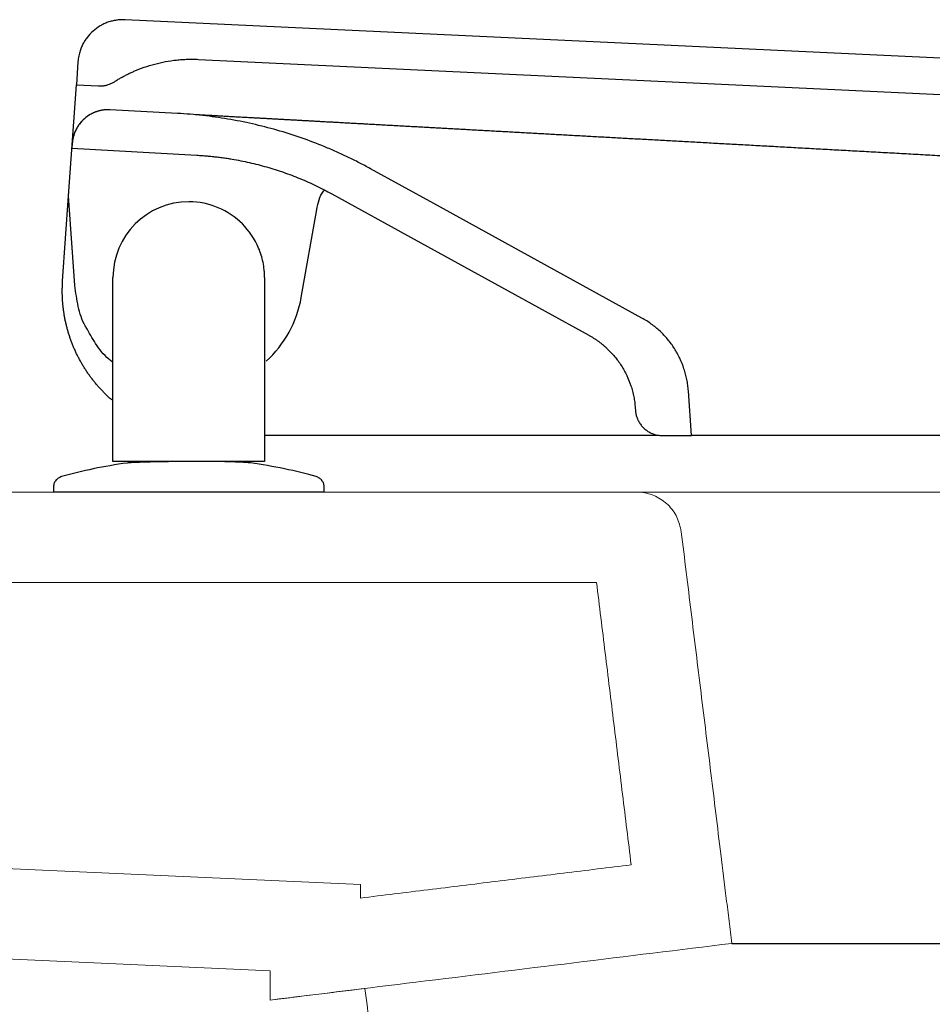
# Model space of a CAD drawing. Header units: millimetres. Extents: x 3780.828 to 3781.429, y 1874.468 to 1875.299.
# Tile 3 of 5: x 3781 to 3781.101, y 1874.801 to 1874.91. Entities that reach past the tile are written whole.
import ezdxf

# ---------------------------------------------------------------- set-up
doc = ezdxf.new("R2010")
doc.units = ezdxf.units.MM
doc.linetypes.add('SLD-Solid', pattern=[0])
doc.layers.add('SANINDUSA', color=3, linetype='Continuous')

msp = doc.modelspace()

# ---------------------------------------------------------------- linework, layer by layer
at = {"layer": 'SANINDUSA'}
for p, q in [((3781.420320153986, 1874.891089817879), (3781.011957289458, 1874.91034772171)), ((3781.006733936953, 1874.905702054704), (3781.006554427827, 1874.903134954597)), ((3781.020093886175, 1874.905959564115), (3781.415069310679, 1874.887332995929)), ((3781.01076186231, 1874.903483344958), (3781.010761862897, 1874.90348334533)), ((3781.010761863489, 1874.903483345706), (3781.010761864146, 1874.903483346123)), ((3781.005694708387, 1874.89084039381), (3781.006554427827, 1874.903134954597)), ((3781.006554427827, 1874.903134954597), (3781.009012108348, 1874.903019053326)), ((3781.017775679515, 1874.89996542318), (3781.010312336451, 1874.900377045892)), ((3781.006101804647, 1874.89666214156), (3781.00606281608, 1874.896104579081)), ((3781.006062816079, 1874.896104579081), (3781.019915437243, 1874.895340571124)), ((3781.046156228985, 1874.889979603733), (3781.039123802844, 1874.893848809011)), ((3781.005034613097, 1874.881400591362), (3781.005693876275, 1874.890828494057)), ((3781.006388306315, 1874.880897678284), (3781.005693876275, 1874.890828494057)), ((3781.034859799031, 1874.891058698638), (3781.043985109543, 1874.886037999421)), ((3781.031465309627, 1874.879583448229), (3781.033181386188, 1874.889315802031)), ((3781.069195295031, 1874.877303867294), (3781.046156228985, 1874.889979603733)), ((3781.043985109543, 1874.886037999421), (3781.063313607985, 1874.875403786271)), ((3781.010607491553, 1874.861413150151), (3781.010607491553, 1874.881780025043)), ((3781.027407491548, 1874.881780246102), (3781.027407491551, 1874.861413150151)), ((3781.005034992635, 1874.881400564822), (3781.005033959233, 1874.881385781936)), ((3781.074696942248, 1874.864284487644), (3781.074350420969, 1874.8692399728)), ((3781.068468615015, 1874.867339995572), (3781.068487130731, 1874.867075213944)), ((3781.071129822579, 1874.864284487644), (3781.027407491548, 1874.864284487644)), ((3781.071479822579, 1874.864284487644), (3781.074696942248, 1874.864284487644)), ((3781.360560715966, 1874.864284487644), (3781.074696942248, 1874.864284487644)), ((3781.01105192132, 1874.861413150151), (3781.010607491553, 1874.861413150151)), ((3781.011224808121, 1874.861413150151), (3781.01105192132, 1874.861413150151)), ((3781.011412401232, 1874.861413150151), (3781.011224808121, 1874.861413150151)), ((3781.011607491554, 1874.861413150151), (3781.011412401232, 1874.861413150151)), ((3781.026407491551, 1874.861413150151), (3781.011607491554, 1874.861413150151)), ((3781.026602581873, 1874.861413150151), (3781.026407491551, 1874.861413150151)), ((3781.026790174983, 1874.861413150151), (3781.026602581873, 1874.861413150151)), ((3781.027407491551, 1874.861413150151), (3781.026790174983, 1874.861413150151)), ((3781.004007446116, 1874.858528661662), (3781.004007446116, 1874.858013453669)), ((3781.034021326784, 1874.858017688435), (3781.034021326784, 1874.858532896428)), ((3781.079166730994, 1874.808017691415), (3781.366731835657, 1874.808017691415))]:
    msp.add_line(p, q, dxfattribs=at)
at = {"layer": 'SANINDUSA', "linetype": 'SLD-Solid', "lineweight": 15}
for p, q in [((3780.963048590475, 1874.858017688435), (3781.068601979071, 1874.858017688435)), ((3780.928250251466, 1874.848017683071), (3781.064178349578, 1874.848017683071)), ((3780.858250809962, 1874.822655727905), (3781.038025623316, 1874.814528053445)), ((3781.038025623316, 1874.813041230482), (3781.038025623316, 1874.814528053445)), ((3781.028025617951, 1874.804969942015), (3780.858692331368, 1874.81262556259)), ((3781.028025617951, 1874.801738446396), (3781.028025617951, 1874.804969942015))]:
    msp.add_line(p, q, dxfattribs=at)
at = {"layer": 'SANINDUSA', "flags": 128}
msp.add_lwpolyline([(3781.005694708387, 1874.89084039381), (3781.005693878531, 1874.890834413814), (3781.005693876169, 1874.890828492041)], dxfattribs=at)
at = {"layer": 'SANINDUSA'}
msp.add_arc((3781.019280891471, 1874.88168785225), 0.0123648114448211, 312.1031364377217, 350.2009609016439, dxfattribs=at)
for points, knots in [([(3781.011957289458, 1874.91034772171), (3781.011892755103, 1874.910350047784), (3781.0117638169, 1874.910354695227), (3781.01157034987, 1874.910352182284), (3781.011377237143, 1874.910342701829), (3781.011184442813, 1874.910325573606), (3781.010896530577, 1874.910288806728), (3781.010516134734, 1874.910213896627), (3781.01005237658, 1874.910074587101), (3781.009603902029, 1874.909891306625), (3781.00903311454, 1874.909590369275), (3781.008377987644, 1874.909112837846), (3781.007827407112, 1874.908518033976), (3781.007461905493, 1874.907986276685), (3781.007227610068, 1874.907562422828), (3781.007035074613, 1874.907117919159), (3781.006903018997, 1874.906707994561), (3781.006817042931, 1874.906341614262), (3781.006762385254, 1874.906023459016), (3781.006743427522, 1874.905809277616), (3781.006733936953, 1874.905702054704)], [0, 0, 0, 0, 0.02503999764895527, 0.05002935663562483, 0.07500560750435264, 0.10000633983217, 0.125069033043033, 0.1875475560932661, 0.2500972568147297, 0.3125757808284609, 0.3751254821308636, 0.5000067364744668, 0.624887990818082, 0.6873665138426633, 0.7499162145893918, 0.8123947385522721, 0.8749444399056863, 0.9166429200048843, 0.9582700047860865, 1, 1, 1, 1]), ([(3781.010761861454, 1874.903483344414), (3781.010877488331, 1874.90355559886), (3781.011108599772, 1874.903700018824), (3781.011461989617, 1874.903905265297), (3781.011819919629, 1874.904101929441), (3781.01218289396, 1874.9042892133), (3781.012550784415, 1874.904467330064), (3781.013171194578, 1874.90474839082), (3781.014059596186, 1874.905097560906), (3781.01523245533, 1874.90545717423), (3781.016429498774, 1874.905726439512), (3781.017441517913, 1874.905873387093), (3781.018255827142, 1874.905944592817), (3781.018868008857, 1874.905974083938), (3781.019481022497, 1874.905981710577), (3781.019889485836, 1874.905966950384), (3781.020093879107, 1874.905959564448)], [0, 0, 0, 0, 0.04170912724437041, 0.08336691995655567, 0.1250005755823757, 0.1666373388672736, 0.208304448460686, 0.2500290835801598, 0.3749885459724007, 0.5000040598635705, 0.6249634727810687, 0.7499790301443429, 0.8125198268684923, 0.8749755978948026, 0.9374383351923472, 1, 1, 1, 1]), ([(3781.009012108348, 1874.903019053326), (3781.009063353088, 1874.903017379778), (3781.009165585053, 1874.903014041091), (3781.009318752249, 1874.903018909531), (3781.009471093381, 1874.90303105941), (3781.009622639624, 1874.903051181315), (3781.00977337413, 1874.903079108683), (3781.009972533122, 1874.903126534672), (3781.010216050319, 1874.903204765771), (3781.01049822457, 1874.903326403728), (3781.010673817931, 1874.903430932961), (3781.010761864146, 1874.903483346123)], [0, 0, 0, 0, 0.08364454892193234, 0.1668687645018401, 0.2498903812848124, 0.3329287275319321, 0.4162029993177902, 0.4999305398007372, 0.6668466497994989, 0.8329498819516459, 1, 1, 1, 1]), ([(3781.010312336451, 1874.900377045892), (3781.010247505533, 1874.900379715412), (3781.010117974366, 1874.900385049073), (3781.009923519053, 1874.900381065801), (3781.00972942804, 1874.90036826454), (3781.009471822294, 1874.900338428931), (3781.009152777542, 1874.900277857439), (3781.008779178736, 1874.900168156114), (3781.008417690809, 1874.900022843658), (3781.007957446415, 1874.89978325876), (3781.007428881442, 1874.899401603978), (3781.006984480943, 1874.898924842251), (3781.006689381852, 1874.898498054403), (3781.006500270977, 1874.898157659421), (3781.006344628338, 1874.89780047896), (3781.006225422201, 1874.897429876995), (3781.006139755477, 1874.897049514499), (3781.006114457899, 1874.89679129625), (3781.006101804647, 1874.89666214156)], [0, 0, 0, 0, 0.03128780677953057, 0.06251255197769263, 0.09374835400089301, 0.1250692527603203, 0.1875412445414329, 0.2501017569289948, 0.3125737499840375, 0.375134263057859, 0.5000182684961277, 0.6249022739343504, 0.6873742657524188, 0.7499347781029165, 0.8124067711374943, 0.8749672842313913, 0.9374615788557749, 0.9999999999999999, 0.9999999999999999, 0.9999999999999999, 0.9999999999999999]), ([(3781.010315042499, 1874.900376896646), (3781.010247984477, 1874.900379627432), (3781.010113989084, 1874.900385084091), (3781.009912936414, 1874.900380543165), (3781.00971261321, 1874.900366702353), (3781.009513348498, 1874.900342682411), (3781.009315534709, 1874.900308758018), (3781.009119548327, 1874.900264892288), (3781.008925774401, 1874.900211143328), (3781.008734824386, 1874.900147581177), (3781.00854733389, 1874.900074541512), (3781.008363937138, 1874.899992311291), (3781.008185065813, 1874.899901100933), (3781.008011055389, 1874.899801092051), (3781.007842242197, 1874.899692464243), (3781.007678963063, 1874.899575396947), (3781.007521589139, 1874.899450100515), (3781.007370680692, 1874.899316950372), (3781.007226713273, 1874.899176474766), (3781.00709014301, 1874.899029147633), (3781.006961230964, 1874.898875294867), (3781.006840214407, 1874.898715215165), (3781.00672733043, 1874.898549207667), (3781.006622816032, 1874.898377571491), (3781.006526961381, 1874.898200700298), (3781.006440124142, 1874.898019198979), (3781.006362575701, 1874.897833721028), (3781.00629451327, 1874.897644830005), (3781.006236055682, 1874.897452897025), (3781.006187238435, 1874.897258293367), (3781.006148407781, 1874.897061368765), (3781.006118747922, 1874.896862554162), (3781.006107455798, 1874.896728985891), (3781.006101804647, 1874.89666214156)], [0, 0, 0, 0, 0.03233022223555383, 0.06460227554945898, 0.09683561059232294, 0.1290496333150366, 0.1612640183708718, 0.1934990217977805, 0.2257757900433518, 0.258112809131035, 0.2904253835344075, 0.3226856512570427, 0.354913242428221, 0.3871276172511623, 0.4193483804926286, 0.4515955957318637, 0.4838900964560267, 0.5162313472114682, 0.5485225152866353, 0.5807669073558, 0.6129843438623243, 0.6451943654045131, 0.6774165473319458, 0.7096708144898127, 0.7419777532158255, 0.7743066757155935, 0.8065752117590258, 0.8388016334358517, 0.8710060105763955, 0.9032080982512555, 0.9354276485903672, 0.9676847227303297, 0.9999999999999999, 0.9999999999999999, 0.9999999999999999, 0.9999999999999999]), ([(3781.039123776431, 1874.89384882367), (3781.038918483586, 1874.893960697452), (3781.038508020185, 1874.894184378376), (3781.037886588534, 1874.894508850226), (3781.037261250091, 1874.894825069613), (3781.036631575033, 1874.895132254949), (3781.035997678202, 1874.895430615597), (3781.03535953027, 1874.895720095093), (3781.034717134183, 1874.896000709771), (3781.03342478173, 1874.896543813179), (3781.031457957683, 1874.89729059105), (3781.028786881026, 1874.89813637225), (3781.026075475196, 1874.898831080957), (3781.023789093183, 1874.899282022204), (3781.021947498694, 1874.899566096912), (3781.020560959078, 1874.899739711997), (3781.019170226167, 1874.899877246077), (3781.018240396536, 1874.899936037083), (3781.017775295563, 1874.899965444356)], [0, 0, 0, 0, 0.03132204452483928, 0.06262543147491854, 0.09391631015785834, 0.125200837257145, 0.1564851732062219, 0.1877754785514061, 0.2190779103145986, 0.250398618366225, 0.3755812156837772, 0.5007665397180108, 0.6255729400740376, 0.7503785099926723, 0.8128065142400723, 0.8751868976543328, 0.9375684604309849, 1, 1, 1, 1]), ([(3781.019755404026, 1874.899856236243), (3781.019817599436, 1874.899852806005), (3781.019941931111, 1874.89984594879), (3781.020074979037, 1874.899838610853), (3781.020141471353, 1874.899834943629)], [0, 0, 0, 0, 0.5002378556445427, 1, 1, 1, 1]), ([(3781.020141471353, 1874.899834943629), (3781.020209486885, 1874.899831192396), (3781.020345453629, 1874.899823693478), (3781.020490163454, 1874.899815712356), (3781.020562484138, 1874.899811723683)], [0, 0, 0, 0, 0.5002365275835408, 1, 1, 1, 1]), ([(3781.020562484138, 1874.899811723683), (3781.020636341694, 1874.899807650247), (3781.020783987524, 1874.899799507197), (3781.02094040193, 1874.899790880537), (3781.021018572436, 1874.899786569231)], [0, 0, 0, 0, 0.5002346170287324, 1, 1, 1, 1]), ([(3781.021018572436, 1874.899786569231), (3781.021098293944, 1874.899782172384), (3781.021257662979, 1874.899773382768), (3781.021425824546, 1874.899764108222), (3781.021509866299, 1874.899759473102)], [0, 0, 0, 0, 0.500232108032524, 1, 1, 1, 1]), ([(3781.021509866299, 1874.899759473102), (3781.021595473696, 1874.899754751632), (3781.021766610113, 1874.899745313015), (3781.021946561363, 1874.899735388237), (3781.02203649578, 1874.899730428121)], [0, 0, 0, 0, 0.5002289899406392, 1, 1, 1, 1]), ([(3781.02203649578, 1874.899730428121), (3781.022131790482, 1874.899725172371), (3781.022322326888, 1874.899714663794), (3781.022521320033, 1874.899703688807), (3781.022620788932, 1874.899698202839)], [0, 0, 0, 0, 0.5001390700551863, 1, 1, 1, 1]), ([(3781.022620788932, 1874.899698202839), (3781.022721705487, 1874.89969263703), (3781.022923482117, 1874.899681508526), (3781.023133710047, 1874.899669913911), (3781.023238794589, 1874.899664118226)], [0, 0, 0, 0, 0.5001399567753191, 0.9999999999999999, 0.9999999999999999, 0.9999999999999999, 0.9999999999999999]), ([(3781.023238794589, 1874.899664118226), (3781.023345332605, 1874.899658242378), (3781.02355834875, 1874.899646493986), (3781.023779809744, 1874.899634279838), (3781.023890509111, 1874.899628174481)], [0, 0, 0, 0, 0.5001405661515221, 0.9999999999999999, 0.9999999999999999, 0.9999999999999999, 0.9999999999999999]), ([(3781.023890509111, 1874.899628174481), (3781.024002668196, 1874.899621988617), (3781.024226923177, 1874.899609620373), (3781.024459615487, 1874.899596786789), (3781.024575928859, 1874.899590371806)], [0, 0, 0, 0, 0.5001408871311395, 1, 1, 1, 1]), ([(3781.024575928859, 1874.899590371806), (3781.024693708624, 1874.899583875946), (3781.02492920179, 1874.899570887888), (3781.025173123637, 1874.899557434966), (3781.025295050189, 1874.8995507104)], [0, 0, 0, 0, 0.5001409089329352, 1, 1, 1, 1]), ([(3781.025295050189, 1874.8995507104), (3781.025418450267, 1874.899543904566), (3781.025665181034, 1874.899530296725), (3781.025920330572, 1874.899516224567), (3781.026047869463, 1874.899509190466)], [0, 0, 0, 0, 0.5001406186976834, 1, 1, 1, 1]), ([(3781.026047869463, 1874.899509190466), (3781.026176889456, 1874.89950207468), (3781.026434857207, 1874.89948784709), (3781.026701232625, 1874.899473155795), (3781.026834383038, 1874.899465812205)], [0, 0, 0, 0, 0.5001400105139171, 0.9999999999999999, 0.9999999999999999, 0.9999999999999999, 0.9999999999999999]), ([(3781.026834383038, 1874.899465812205), (3781.026969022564, 1874.899458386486), (3781.027238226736, 1874.899443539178), (3781.027515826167, 1874.89942822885), (3781.027654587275, 1874.899420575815)], [0, 0, 0, 0, 0.5001390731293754, 1, 1, 1, 1]), ([(3781.027654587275, 1874.899420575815), (3781.027794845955, 1874.899412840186), (3781.028075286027, 1874.899397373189), (3781.028364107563, 1874.899381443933), (3781.028508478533, 1874.8993734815)], [0, 0, 0, 0, 0.5001377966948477, 0.9999999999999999, 0.9999999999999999, 0.9999999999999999, 0.9999999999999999]), ([(3781.028508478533, 1874.8993734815), (3781.028654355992, 1874.89936543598), (3781.028946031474, 1874.899349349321), (3781.029246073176, 1874.899332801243), (3781.02939605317, 1874.899324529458)], [0, 0, 0, 0, 0.5001361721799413, 1, 1, 1, 1]), ([(3781.02939605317, 1874.899324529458), (3781.029547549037, 1874.899316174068), (3781.029850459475, 1874.899299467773), (3781.030161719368, 1874.899282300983), (3781.030317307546, 1874.899273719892)], [0, 0, 0, 0, 0.5001341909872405, 1, 1, 1, 1]), ([(3781.030317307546, 1874.899273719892), (3781.030471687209, 1874.899265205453), (3781.030780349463, 1874.89924818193), (3781.031097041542, 1874.899230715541), (3781.031255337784, 1874.899221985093)], [0, 0, 0, 0, 0.500157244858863, 1, 1, 1, 1]), ([(3781.031255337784, 1874.899221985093), (3781.031415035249, 1874.899213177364), (3781.031734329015, 1874.899195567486), (3781.032061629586, 1874.899177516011), (3781.032225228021, 1874.899168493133)], [0, 0, 0, 0, 0.5001584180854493, 1, 1, 1, 1]), ([(3781.032225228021, 1874.899168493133), (3781.032390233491, 1874.899159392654), (3781.032720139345, 1874.899141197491), (3781.03305802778, 1874.899122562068), (3781.033226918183, 1874.899113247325)], [0, 0, 0, 0, 0.5001592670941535, 1, 1, 1, 1]), ([(3781.033226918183, 1874.899113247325), (3781.033397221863, 1874.899103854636), (3781.033737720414, 1874.899085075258), (3781.034086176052, 1874.899065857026), (3781.034260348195, 1874.899056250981)], [0, 0, 0, 0, 0.500159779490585, 1, 1, 1, 1]), ([(3781.034260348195, 1874.899056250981), (3781.034435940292, 1874.899046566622), (3781.034787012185, 1874.899027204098), (3781.03514601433, 1874.899007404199), (3781.035325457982, 1874.898997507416)], [0, 0, 0, 0, 0.500159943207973, 1, 1, 1, 1]), ([(3781.035325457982, 1874.898997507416), (3781.035506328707, 1874.898987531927), (3781.035867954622, 1874.898967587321), (3781.036237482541, 1874.898947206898), (3781.036422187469, 1874.898937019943)], [0, 0, 0, 0, 0.5001597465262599, 1, 1, 1, 1]), ([(3781.036422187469, 1874.898937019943), (3781.036608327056, 1874.898926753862), (3781.036980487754, 1874.898906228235), (3781.037360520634, 1874.898885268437), (3781.037550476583, 1874.898874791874)], [0, 0, 0, 0, 0.5001591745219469, 1, 1, 1, 1]), ([(3781.037550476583, 1874.898874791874), (3781.037741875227, 1874.898864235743), (3781.038124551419, 1874.898843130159), (3781.038515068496, 1874.89882159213), (3781.038710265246, 1874.898810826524)], [0, 0, 0, 0, 0.5001582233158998, 1, 1, 1, 1]), ([(3781.038710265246, 1874.898810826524), (3781.038906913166, 1874.898799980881), (3781.039300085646, 1874.8987782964), (3781.039701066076, 1874.89875618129), (3781.039901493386, 1874.898745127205)], [0, 0, 0, 0, 0.5001568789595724, 1, 1, 1, 1]), ([(3781.039901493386, 1874.898745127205), (3781.040103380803, 1874.89873399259), (3781.040507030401, 1874.898711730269), (3781.040918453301, 1874.89868903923), (3781.041124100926, 1874.898677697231)], [0, 0, 0, 0, 0.5001551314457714, 1, 1, 1, 1]), ([(3781.041124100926, 1874.898677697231), (3781.041331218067, 1874.898666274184), (3781.041745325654, 1874.898643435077), (3781.042167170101, 1874.898620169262), (3781.042378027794, 1874.898608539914)], [0, 0, 0, 0, 0.500152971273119, 1, 1, 1, 1]), ([(3781.042378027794, 1874.898608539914), (3781.042590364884, 1874.898596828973), (3781.04301491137, 1874.898573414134), (3781.043447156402, 1874.898549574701), (3781.043663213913, 1874.898537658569)], [0, 0, 0, 0, 0.5001503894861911, 1, 1, 1, 1]), ([(3781.043663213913, 1874.898537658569), (3781.043874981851, 1874.898525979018), (3781.044298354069, 1874.898502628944), (3781.04472900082, 1874.898478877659), (3781.044944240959, 1874.898467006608)], [0, 0, 0, 0, 0.5001932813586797, 1, 1, 1, 1]), ([(3781.044944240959, 1874.898467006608), (3781.045160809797, 1874.898455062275), (3781.045593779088, 1874.898431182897), (3781.046033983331, 1874.898406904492), (3781.046253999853, 1874.89839477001)], [0, 0, 0, 0, 0.5001944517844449, 1, 1, 1, 1]), ([(3781.046253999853, 1874.89839477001), (3781.046475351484, 1874.898382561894), (3781.046917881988, 1874.89835815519), (3781.047367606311, 1874.898333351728), (3781.047592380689, 1874.898320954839)], [0, 0, 0, 0, 0.5001951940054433, 1, 1, 1, 1]), ([(3781.047592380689, 1874.898320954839), (3781.047818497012, 1874.898308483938), (3781.04827055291, 1874.898283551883), (3781.048729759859, 1874.89825822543), (3781.048959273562, 1874.898245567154)], [0, 0, 0, 0, 0.5001954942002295, 1, 1, 1, 1]), ([(3781.048959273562, 1874.898245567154), (3781.049190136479, 1874.898232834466), (3781.049651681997, 1874.898207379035), (3781.050120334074, 1874.898181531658), (3781.050354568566, 1874.898168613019)], [0, 0, 0, 0, 0.500195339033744, 1, 1, 1, 1]), ([(3781.050354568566, 1874.898168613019), (3781.050590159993, 1874.898155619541), (3781.051061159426, 1874.898129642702), (3781.051539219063, 1874.898103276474), (3781.051778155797, 1874.898090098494)], [0, 0, 0, 0, 0.5001947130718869, 1, 1, 1, 1]), ([(3781.051778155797, 1874.898090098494), (3781.052018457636, 1874.898076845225), (3781.05249887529, 1874.898050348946), (3781.05298630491, 1874.898023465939), (3781.053229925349, 1874.898010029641)], [0, 0, 0, 0, 0.5001936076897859, 1, 1, 1, 1]), ([(3781.053229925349, 1874.898010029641), (3781.053474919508, 1874.897996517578), (3781.053964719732, 1874.897969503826), (3781.054461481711, 1874.897942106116), (3781.054709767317, 1874.897928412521)], [0, 0, 0, 0, 0.5001920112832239, 0.9999999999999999, 0.9999999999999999, 0.9999999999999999, 0.9999999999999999]), ([(3781.054709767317, 1874.897928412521), (3781.054959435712, 1874.897914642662), (3781.055458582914, 1874.8978871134), (3781.055964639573, 1874.897859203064), (3781.056217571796, 1874.897845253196)], [0, 0, 0, 0, 0.5001899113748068, 1, 1, 1, 1]), ([(3781.056217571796, 1874.897845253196), (3781.056471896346, 1874.897831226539), (3781.056980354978, 1874.897803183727), (3781.057495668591, 1874.897774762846), (3781.057753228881, 1874.897760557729)], [0, 0, 0, 0, 0.5001872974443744, 1, 1, 1, 1]), ([(3781.057753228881, 1874.897760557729), (3781.058012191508, 1874.897746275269), (3781.05852992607, 1874.897717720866), (3781.059054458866, 1874.897688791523), (3781.059316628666, 1874.897674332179)], [0, 0, 0, 0, 0.5001841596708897, 1, 1, 1, 1]), ([(3781.059316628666, 1874.897674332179), (3781.059580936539, 1874.897659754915), (3781.060109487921, 1874.897630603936), (3781.060644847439, 1874.897601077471), (3781.060912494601, 1874.897586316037)], [0, 0, 0, 0, 0.5000608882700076, 1, 1, 1, 1]), ([(3781.060912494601, 1874.897586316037), (3781.061181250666, 1874.897571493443), (3781.061718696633, 1874.897541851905), (3781.062262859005, 1874.89751183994), (3781.062534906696, 1874.897496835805)], [0, 0, 0, 0, 0.5000615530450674, 1, 1, 1, 1]), ([(3781.062534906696, 1874.897496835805), (3781.062808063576, 1874.897481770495), (3781.063354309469, 1874.897451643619), (3781.063907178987, 1874.897421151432), (3781.064183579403, 1874.897405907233)], [0, 0, 0, 0, 0.5000621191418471, 1, 1, 1, 1]), ([(3781.064183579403, 1874.897405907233), (3781.064461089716, 1874.89739060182), (3781.065016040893, 1874.897359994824), (3781.065577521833, 1874.897329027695), (3781.06585822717, 1874.897313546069)], [0, 0, 0, 0, 0.5000625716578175, 1, 1, 1, 1]), ([(3781.06585822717, 1874.897313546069), (3781.066140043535, 1874.897298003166), (3781.066703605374, 1874.89726692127), (3781.06727360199, 1874.897235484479), (3781.067558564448, 1874.897219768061)], [0, 0, 0, 0, 0.5000628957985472, 1, 1, 1, 1]), ([(3781.067558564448, 1874.897219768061), (3781.067844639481, 1874.897203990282), (3781.068416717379, 1874.897172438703), (3781.068995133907, 1874.897140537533), (3781.069284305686, 1874.89712458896)], [0, 0, 0, 0, 0.5000630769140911, 1, 1, 1, 1]), ([(3781.069284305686, 1874.89712458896), (3781.069574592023, 1874.897108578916), (3781.07015509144, 1874.897076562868), (3781.070741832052, 1874.897044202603), (3781.071035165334, 1874.897028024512)], [0, 0, 0, 0, 0.5000630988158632, 1, 1, 1, 1]), ([(3781.071035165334, 1874.897028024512), (3781.071329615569, 1874.897011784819), (3781.071918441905, 1874.89697930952), (3781.072513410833, 1874.896946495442), (3781.072810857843, 1874.896930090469)], [0, 0, 0, 0, 0.5000629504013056, 1, 1, 1, 1]), ([(3781.072810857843, 1874.896930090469), (3781.073109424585, 1874.896913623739), (3781.073706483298, 1874.896880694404), (3781.074309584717, 1874.896847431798), (3781.074611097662, 1874.896830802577)], [0, 0, 0, 0, 0.5000626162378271, 1, 1, 1, 1]), ([(3781.074611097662, 1874.896830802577), (3781.074913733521, 1874.896814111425), (3781.075518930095, 1874.896780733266), (3781.076130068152, 1874.896747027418), (3781.076435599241, 1874.896730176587)], [0, 0, 0, 0, 0.5000620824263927, 1, 1, 1, 1]), ([(3781.076435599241, 1874.896730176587), (3781.076742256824, 1874.896713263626), (3781.077355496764, 1874.896679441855), (3781.077974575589, 1874.896645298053), (3781.078284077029, 1874.896628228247)], [0, 0, 0, 0, 0.500061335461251, 1, 1, 1, 1]), ([(3781.078284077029, 1874.896628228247), (3781.078594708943, 1874.896611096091), (3781.079215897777, 1874.896576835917), (3781.079842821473, 1874.896542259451), (3781.080156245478, 1874.896524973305)], [0, 0, 0, 0, 0.5000603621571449, 1, 1, 1, 1]), ([(3781.080156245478, 1874.896524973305), (3781.080470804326, 1874.896507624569), (3781.081099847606, 1874.896472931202), (3781.081734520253, 1874.896437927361), (3781.082051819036, 1874.896420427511)], [0, 0, 0, 0, 0.5000591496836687, 1, 1, 1, 1]), ([(3781.082051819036, 1874.896420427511), (3781.082379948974, 1874.896402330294), (3781.083033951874, 1874.896366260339), (3781.083691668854, 1874.896329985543), (3781.084019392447, 1874.896311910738)], [0, 0, 0, 0, 0.5017255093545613, 1, 1, 1, 1]), ([(3781.084019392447, 1874.896311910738), (3781.084349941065, 1874.896293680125), (3781.085008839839, 1874.89625734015), (3781.085671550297, 1874.896220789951), (3781.086001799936, 1874.896202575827)], [0, 0, 0, 0, 0.5016682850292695, 0.9999999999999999, 0.9999999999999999, 0.9999999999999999, 0.9999999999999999]), ([(3781.086001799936, 1874.896202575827), (3781.086334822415, 1874.896184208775), (3781.086998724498, 1874.896147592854), (3781.087666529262, 1874.896110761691), (3781.087999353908, 1874.896092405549)], [0, 0, 0, 0, 0.5016138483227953, 1, 1, 1, 1]), ([(3781.087999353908, 1874.896092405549), (3781.088334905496, 1874.896073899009), (3781.089003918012, 1874.896037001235), (3781.089676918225, 1874.895999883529), (3781.090012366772, 1874.895981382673)], [0, 0, 0, 0, 0.5015624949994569, 1, 1, 1, 1]), ([(3781.090012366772, 1874.895981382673), (3781.090350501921, 1874.895962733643), (3781.091024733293, 1874.895925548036), (3781.09170302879, 1874.895888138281), (3781.092041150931, 1874.895869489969)], [0, 0, 0, 0, 0.5015120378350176, 1, 1, 1, 1]), ([(3781.092041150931, 1874.895869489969), (3781.092381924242, 1874.895850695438), (3781.09306148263, 1874.895813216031), (3781.093745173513, 1874.895775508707), (3781.094086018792, 1874.895756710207)], [0, 0, 0, 0, 0.5014628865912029, 1, 1, 1, 1]), ([(3781.094086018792, 1874.895756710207), (3781.094429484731, 1874.89573776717), (3781.095114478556, 1874.895699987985), (3781.095803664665, 1874.895661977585), (3781.096147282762, 1874.895643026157)], [0, 0, 0, 0, 0.5014146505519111, 1, 1, 1, 1]), ([(3781.096147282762, 1874.895643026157), (3781.096493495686, 1874.895623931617), (3781.097184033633, 1874.89558584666), (3781.097878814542, 1874.895547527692), (3781.098225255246, 1874.895528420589)], [0, 0, 0, 0, 0.5013669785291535, 1, 1, 1, 1]), ([(3781.019915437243, 1874.895340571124), (3781.020101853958, 1874.895329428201), (3781.020474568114, 1874.895307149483), (3781.021032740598, 1874.895262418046), (3781.021589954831, 1874.895209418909), (3781.022146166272, 1874.895147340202), (3781.022701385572, 1874.895076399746), (3781.023255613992, 1874.894996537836), (3781.02426915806, 1874.894833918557), (3781.025734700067, 1874.894544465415), (3781.02763354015, 1874.894057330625), (3781.029502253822, 1874.893464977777), (3781.03102953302, 1874.892884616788), (3781.032230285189, 1874.892370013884), (3781.033119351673, 1874.891958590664), (3781.033997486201, 1874.891524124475), (3781.034572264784, 1874.891213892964), (3781.034859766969, 1874.891058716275)], [0, 0, 0, 0, 0.03574036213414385, 0.07145785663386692, 0.1071616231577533, 0.1428608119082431, 0.1785645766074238, 0.2142820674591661, 0.2500224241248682, 0.375018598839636, 0.5000148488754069, 0.625010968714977, 0.7500072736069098, 0.8125298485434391, 0.8750034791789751, 0.9374771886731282, 1, 1, 1, 1]), ([(3781.098225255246, 1874.895528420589), (3781.098574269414, 1874.895509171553), (3781.099270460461, 1874.895470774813), (3781.099970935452, 1874.895432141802), (3781.100320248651, 1874.895412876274)], [0, 0, 0, 0, 0.5013195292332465, 1, 1, 1, 1]), ([(3781.100320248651, 1874.895412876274), (3781.100672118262, 1874.895393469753), (3781.10137407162, 1874.895354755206), (3781.102080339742, 1874.895315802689), (3781.102432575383, 1874.89529637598)], [0, 0, 0, 0, 0.5012720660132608, 1, 1, 1, 1]), ([(3781.033181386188, 1874.889315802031), (3781.033332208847, 1874.890052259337), (3781.033499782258, 1874.89087050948), (3781.034040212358, 1874.891466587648), (3781.034094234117, 1874.891526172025)], [0, 0, 0, 0, 0.9000393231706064, 1, 1, 1, 1]), ([(3781.027407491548, 1874.881780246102), (3781.027407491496, 1874.881786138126), (3781.027407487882, 1874.881789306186), (3781.02740747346, 1874.881798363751), (3781.027407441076, 1874.881811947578), (3781.027407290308, 1874.881843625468), (3781.027406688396, 1874.881906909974), (3781.027404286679, 1874.882033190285), (3781.027394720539, 1874.882284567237), (3781.027356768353, 1874.882782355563), (3781.027207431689, 1874.883756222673), (3781.026629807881, 1874.885602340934), (3781.024476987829, 1874.888769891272), (3781.021326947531, 1874.890180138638), (3781.014368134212, 1874.890180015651), (3781.010607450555, 1874.886419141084), (3781.010607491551, 1874.881779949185)], [0, 0, 0, 0, 0.00048828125, 0.00048828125, 0.0009765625, 0.001953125, 0.003906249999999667, 0.007812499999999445, 0.01562499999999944, 0.03124999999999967, 0.0625, 0.1250000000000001, 0.2500000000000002, 0.5000000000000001, 0.5000000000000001, 1, 1, 1, 1]), ([(3781.005004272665, 1874.879758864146), (3781.00500065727, 1874.879895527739), (3781.004993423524, 1874.880168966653), (3781.004996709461, 1874.880442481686), (3781.004998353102, 1874.880579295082)], [0, 0, 0, 0, 0.4997956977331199, 1, 1, 1, 1]), ([(3781.004998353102, 1874.880579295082), (3781.005001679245, 1874.880713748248), (3781.005008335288, 1874.880982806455), (3781.005025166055, 1874.881251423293), (3781.005033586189, 1874.881385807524)], [0, 0, 0, 0, 0.4997177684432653, 0.9999999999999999, 0.9999999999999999, 0.9999999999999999, 0.9999999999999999]), ([(3781.005011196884, 1874.880989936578), (3781.005014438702, 1874.881058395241), (3781.005020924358, 1874.881195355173), (3781.005030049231, 1874.881332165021), (3781.005034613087, 1874.881400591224)], [0, 0, 0, 0, 0.4998444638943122, 1, 1, 1, 1]), ([(3781.010607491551, 1874.872373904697), (3781.010450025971, 1874.872499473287), (3781.009707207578, 1874.873091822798), (3781.008650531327, 1874.874378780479), (3781.007963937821, 1874.8757146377), (3781.007189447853, 1874.877020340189), (3781.006697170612, 1874.878588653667), (3781.00649213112, 1874.880121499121), (3781.006388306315, 1874.880897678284)], [0, 0, 0, 0, 0.06191849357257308, 0.29209047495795, 0.5036811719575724, 0.523767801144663, 0.7588527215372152, 1, 1, 1, 1]), ([(3781.005052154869, 1874.878940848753), (3781.005041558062, 1874.879076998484), (3781.005020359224, 1874.879349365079), (3781.005009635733, 1874.879622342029), (3781.005004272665, 1874.879758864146)], [0, 0, 0, 0, 0.4998767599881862, 1, 1, 1, 1]), ([(3781.005141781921, 1874.878126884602), (3781.005124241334, 1874.878262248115), (3781.005089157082, 1874.878532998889), (3781.005064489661, 1874.878804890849), (3781.005052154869, 1874.878940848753)], [0, 0, 0, 0, 0.4999561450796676, 1, 1, 1, 1]), ([(3781.005272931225, 1874.877318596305), (3781.005248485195, 1874.877452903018), (3781.005199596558, 1874.877721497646), (3781.005161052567, 1874.877991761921), (3781.005141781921, 1874.878126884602)], [0, 0, 0, 0, 0.5000349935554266, 1, 1, 1, 1]), ([(3781.005445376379, 1874.876517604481), (3781.005414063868, 1874.8766505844), (3781.005351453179, 1874.876916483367), (3781.005299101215, 1874.877184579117), (3781.005272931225, 1874.877318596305)], [0, 0, 0, 0, 0.500114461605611, 1, 1, 1, 1]), ([(3781.074350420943, 1874.869239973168), (3781.074342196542, 1874.869344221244), (3781.074325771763, 1874.86955241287), (3781.074288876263, 1874.869863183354), (3781.074243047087, 1874.870172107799), (3781.074187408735, 1874.870479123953), (3781.074122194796, 1874.87078424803), (3781.074047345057, 1874.871087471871), (3781.073962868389, 1874.871388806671), (3781.073776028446, 1874.871983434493), (3781.073427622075, 1874.872852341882), (3781.072821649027, 1874.873942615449), (3781.072085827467, 1874.874951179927), (3781.071370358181, 1874.875709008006), (3781.07074600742, 1874.876258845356), (3781.070252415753, 1874.87664062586), (3781.06973714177, 1874.876993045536), (3781.069376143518, 1874.877200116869), (3781.069195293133, 1874.877303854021)], [0, 0, 0, 0, 0.03144353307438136, 0.06279521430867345, 0.09408562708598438, 0.12534553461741, 0.1566057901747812, 0.1878972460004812, 0.2192506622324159, 0.2506966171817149, 0.3753160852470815, 0.4999343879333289, 0.624857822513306, 0.7497798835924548, 0.8124598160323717, 0.8748931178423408, 0.9373248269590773, 1, 1, 1, 1]), ([(3781.005658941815, 1874.875725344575), (3781.005620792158, 1874.875856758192), (3781.005544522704, 1874.87611948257), (3781.005478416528, 1874.876384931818), (3781.005445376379, 1874.876517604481)], [0, 0, 0, 0, 0.5001957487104, 1, 1, 1, 1]), ([(3781.005913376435, 1874.874943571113), (3781.00586843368, 1874.875073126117), (3781.005778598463, 1874.875332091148), (3781.005698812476, 1874.875594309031), (3781.005658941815, 1874.875725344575)], [0, 0, 0, 0, 0.5002799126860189, 1, 1, 1, 1]), ([(3781.006207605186, 1874.874175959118), (3781.006156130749, 1874.874302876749), (3781.006053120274, 1874.874556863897), (3781.005959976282, 1874.874814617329), (3781.005913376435, 1874.874943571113)], [0, 0, 0, 0, 0.4997009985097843, 1, 1, 1, 1]), ([(3781.063313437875, 1874.875403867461), (3781.063404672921, 1874.875352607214), (3781.063586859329, 1874.875250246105), (3781.063853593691, 1874.875086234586), (3781.064114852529, 1874.874914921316), (3781.064370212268, 1874.874735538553), (3781.064619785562, 1874.874548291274), (3781.064863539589, 1874.874353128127), (3781.065101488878, 1874.874150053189), (3781.065562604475, 1874.873730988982), (3781.066204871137, 1874.873050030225), (3781.066940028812, 1874.87204230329), (3781.06754666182, 1874.870951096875), (3781.067934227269, 1874.869983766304), (3781.068171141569, 1874.869186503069), (3781.068310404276, 1874.868578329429), (3781.068413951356, 1874.86796256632), (3781.068450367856, 1874.867547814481), (3781.068468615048, 1874.867339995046)], [0, 0, 0, 0, 0.03146635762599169, 0.06283487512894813, 0.09413610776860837, 0.1254008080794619, 0.1566598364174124, 0.1879440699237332, 0.219284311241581, 0.2507111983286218, 0.3753004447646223, 0.4999359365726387, 0.6248779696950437, 0.7497733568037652, 0.8124187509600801, 0.8748415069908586, 0.9372869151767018, 1, 1, 1, 1]), ([(3781.006540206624, 1874.87342587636), (3781.006482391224, 1874.873549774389), (3781.006366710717, 1874.873797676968), (3781.006260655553, 1874.874049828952), (3781.006207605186, 1874.874175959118)], [0, 0, 0, 0, 0.4997851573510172, 1, 1, 1, 1]), ([(3781.006910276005, 1874.872694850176), (3781.006846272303, 1874.872815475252), (3781.006718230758, 1874.873056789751), (3781.00659955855, 1874.873302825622), (3781.006540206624, 1874.87342587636)], [0, 0, 0, 0, 0.4998666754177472, 1, 1, 1, 1]), ([(3781.007317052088, 1874.871984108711), (3781.007246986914, 1874.872101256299), (3781.007106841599, 1874.872335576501), (3781.006975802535, 1874.872575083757), (3781.006910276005, 1874.872694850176)], [0, 0, 0, 0, 0.4999465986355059, 1, 1, 1, 1]), ([(3781.007759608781, 1874.871295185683), (3781.007683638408, 1874.871408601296), (3781.007531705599, 1874.871635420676), (3781.007388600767, 1874.871867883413), (3781.007317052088, 1874.871984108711)], [0, 0, 0, 0, 0.500026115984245, 1, 1, 1, 1]), ([(3781.008237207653, 1874.870629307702), (3781.008155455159, 1874.87073878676), (3781.007991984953, 1874.870957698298), (3781.007837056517, 1874.871182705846), (3781.007759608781, 1874.871295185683)], [0, 0, 0, 0, 0.5001063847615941, 0.9999999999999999, 0.9999999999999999, 0.9999999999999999, 0.9999999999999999]), ([(3781.008748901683, 1874.869988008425), (3781.008661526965, 1874.87009329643), (3781.008486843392, 1874.870303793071), (3781.008320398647, 1874.870520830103), (3781.008237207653, 1874.870629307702)], [0, 0, 0, 0, 0.5001885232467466, 1, 1, 1, 1]), ([(3781.009293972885, 1874.869372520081), (3781.009201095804, 1874.869473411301), (3781.009015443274, 1874.86967508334), (3781.008837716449, 1874.869883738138), (3781.008748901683, 1874.869988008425)], [0, 0, 0, 0, 0.5002737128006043, 1, 1, 1, 1]), ([(3781.009869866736, 1874.868785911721), (3781.009772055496, 1874.868881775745), (3781.0095763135, 1874.869073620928), (3781.009388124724, 1874.869272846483), (3781.009293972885, 1874.869372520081)], [0, 0, 0, 0, 0.499694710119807, 0.9999999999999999, 0.9999999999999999, 0.9999999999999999, 0.9999999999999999]), ([(3781.010473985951, 1874.868230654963), (3781.010371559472, 1874.868321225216), (3781.010166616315, 1874.868502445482), (3781.009968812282, 1874.868691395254), (3781.009869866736, 1874.868785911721)], [0, 0, 0, 0, 0.4997799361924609, 1, 1, 1, 1]), ([(3781.068487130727, 1874.867075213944), (3781.068491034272, 1874.86702844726), (3781.068498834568, 1874.866934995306), (3781.068518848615, 1874.866795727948), (3781.068544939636, 1874.866657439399), (3781.068588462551, 1874.866474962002), (3781.068658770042, 1874.866250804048), (3781.068786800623, 1874.865946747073), (3781.068973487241, 1874.865616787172), (3781.069233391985, 1874.865281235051), (3781.069535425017, 1874.864986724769), (3781.06987372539, 1874.864739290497), (3781.07024279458, 1874.864540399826), (3781.070594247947, 1874.864410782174), (3781.070913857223, 1874.864333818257), (3781.071195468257, 1874.864292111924), (3781.071384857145, 1874.864287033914), (3781.071479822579, 1874.864284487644)], [0, 0, 0, 0, 0.0312773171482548, 0.06250018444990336, 0.09373752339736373, 0.1250581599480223, 0.1875122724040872, 0.2500822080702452, 0.3446972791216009, 0.4393204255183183, 0.532071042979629, 0.6249963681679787, 0.7178027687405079, 0.8106722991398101, 0.8738015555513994, 0.936720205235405, 1, 1, 1, 1]), ([(3781.012180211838, 1874.861240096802), (3781.010925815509, 1874.861049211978), (3781.008490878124, 1874.860678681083), (3781.006112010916, 1874.860041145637), (3781.004915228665, 1874.859727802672)], [0, 0, 0, 0, 0.5151657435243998, 1, 1, 1, 1]), ([(3781.01853625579, 1874.861413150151), (3781.01846641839, 1874.861412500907), (3781.017694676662, 1874.861405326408), (3781.016453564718, 1874.861382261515), (3781.014943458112, 1874.861352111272), (3781.013742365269, 1874.861321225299), (3781.012672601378, 1874.861283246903), (3781.012351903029, 1874.8612551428), (3781.012180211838, 1874.861240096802)], [0, 0, 0, 0, 0.02329251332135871, 0.2573950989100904, 0.4057907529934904, 0.5781240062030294, 0.7741416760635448, 1, 1, 1, 1]), ([(3781.025848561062, 1874.861244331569), (3781.025674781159, 1874.861261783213), (3781.025353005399, 1874.861294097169), (3781.024471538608, 1874.861336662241), (3781.023526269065, 1874.861369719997), (3781.022588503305, 1874.861396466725), (3781.021929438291, 1874.861407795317), (3781.021617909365, 1874.861413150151)], [0, 0, 0, 0, 0.2653364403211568, 0.4913044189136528, 0.6851962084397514, 0.8511975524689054, 0.9999999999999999, 0.9999999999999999, 0.9999999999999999, 0.9999999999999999]), ([(3781.033114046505, 1874.859732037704), (3781.032062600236, 1874.860011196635), (3781.029611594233, 1874.860669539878), (3781.027102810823, 1874.861052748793), (3781.025848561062, 1874.861244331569)], [0, 0, 0, 0, 0.5000565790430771, 1, 1, 1, 1]), ([(3781.004915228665, 1874.859727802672), (3781.004788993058, 1874.859678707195), (3781.004536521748, 1874.859580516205), (3781.004244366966, 1874.859290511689), (3781.004045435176, 1874.858930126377), (3781.004020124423, 1874.858660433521), (3781.004007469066, 1874.858525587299)], [0, 0, 0, 0, 0.2499994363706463, 0.4999990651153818, 0.7499999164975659, 1, 1, 1, 1]), ([(3781.034021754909, 1874.858529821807), (3781.034009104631, 1874.858664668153), (3781.033983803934, 1874.858934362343), (3781.033784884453, 1874.859294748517), (3781.033492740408, 1874.859584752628), (3781.033240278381, 1874.859682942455), (3781.033114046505, 1874.859732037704)], [0, 0, 0, 0, 0.2499961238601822, 0.4999950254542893, 0.7499958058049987, 1, 1, 1, 1]), ([(3781.034007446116, 1874.858013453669), (3781.034007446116, 1874.858013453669), (3781.032427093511, 1874.858013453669), (3781.026801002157, 1874.858013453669), (3781.022985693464, 1874.858013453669), (3781.015029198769, 1874.858013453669), (3781.011213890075, 1874.858013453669), (3781.005587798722, 1874.858013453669), (3781.004007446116, 1874.858013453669), (3781.004007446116, 1874.858013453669)], [0, 0, 0, 0, 0.25, 0.25, 0.5, 0.5, 0.75, 0.75, 1, 1, 1, 1]), ([(3781.034021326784, 1874.858017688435), (3781.034021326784, 1874.858017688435), (3781.032440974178, 1874.858017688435), (3781.026814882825, 1874.858017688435), (3781.022999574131, 1874.858017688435), (3781.015043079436, 1874.858017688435), (3781.011227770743, 1874.858017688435), (3781.005601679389, 1874.858017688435), (3781.004021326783, 1874.858017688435), (3781.004021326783, 1874.858017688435)], [0, 0, 0, 0, 0.25, 0.25, 0.5, 0.5, 0.75, 0.75, 1, 1, 1, 1])]:
    msp.add_open_spline(points, degree=3, knots=knots, dxfattribs=at)
at = {"layer": 'SANINDUSA', "linetype": 'SLD-Solid', "lineweight": 15}
for points, knots in [([(3781.073564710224, 1874.853627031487), (3781.073441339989, 1874.854178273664), (3781.073194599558, 1874.855280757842), (3781.072156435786, 1874.856662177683), (3781.070759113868, 1874.857632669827), (3781.069491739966, 1874.857990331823), (3781.068767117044, 1874.858012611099), (3781.068601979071, 1874.858017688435)], [0, 0, 0, 0, 0.2328200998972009, 0.4656401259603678, 0.698460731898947, 0.9312806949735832, 0.9999999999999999, 0.9999999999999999, 0.9999999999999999, 0.9999999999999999]), ([(3781.068601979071, 1874.858017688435), (3781.068700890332, 1874.858017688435), (3781.068898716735, 1874.858017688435), (3781.070403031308, 1874.858017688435), (3781.072742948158, 1874.858017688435), (3781.07594138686, 1874.858017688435), (3781.07996882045, 1874.858017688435), (3781.084806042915, 1874.858017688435), (3781.090449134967, 1874.858017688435), (3781.096846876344, 1874.858017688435), (3781.103936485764, 1874.858017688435), (3781.111657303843, 1874.858017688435), (3781.119977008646, 1874.858017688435), (3781.128827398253, 1874.858017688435), (3781.138141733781, 1874.858017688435), (3781.147850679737, 1874.858017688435), (3781.157903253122, 1874.858017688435), (3781.168231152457, 1874.858017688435), (3781.178748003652, 1874.858017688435), (3781.189795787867, 1874.858017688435), (3781.197304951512, 1874.858017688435), (3781.201268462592, 1874.858017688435)], [0, 0, 0, 0, 0.05430344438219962, 0.1086090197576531, 0.1606146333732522, 0.2128056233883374, 0.2649982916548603, 0.3170061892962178, 0.3690898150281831, 0.4213602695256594, 0.4736316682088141, 0.5257165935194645, 0.5776428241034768, 0.6297534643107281, 0.6818639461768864, 0.7337899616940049, 0.7857377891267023, 0.8378711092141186, 0.8899987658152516, 0.9419387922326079, 1, 1, 1, 1]), ([(3781.079166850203, 1874.808017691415), (3781.079065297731, 1874.808844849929), (3781.078862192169, 1874.810499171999), (3781.078455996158, 1874.81380765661), (3781.078151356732, 1874.816288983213), (3781.077948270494, 1874.81794314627)], [0, 0, 0, 0, 0.2500112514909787, 0.5000240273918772, 1, 1, 1, 1]), ([(3781.028028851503, 1874.801738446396), (3781.033410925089, 1874.802399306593), (3781.050456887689, 1874.804492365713), (3781.067502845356, 1874.806585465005), (3781.079166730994, 1874.808017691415)], [0, 0, 0, 0, 0.3157389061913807, 1, 1, 1, 1]), ([(3781.038527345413, 1874.803027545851), (3781.038877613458, 1874.800234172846), (3781.039578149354, 1874.794647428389), (3781.041538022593, 1874.786334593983), (3781.044181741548, 1874.778131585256), (3781.047520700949, 1874.770231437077), (3781.051456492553, 1874.762759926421), (3781.055969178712, 1874.755679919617), (3781.061113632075, 1874.748943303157), (3781.066664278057, 1874.742825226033), (3781.072483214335, 1874.737395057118), (3781.078479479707, 1874.732541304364), (3781.084969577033, 1874.728288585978), (3781.092449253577, 1874.723675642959), (3781.100340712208, 1874.717880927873), (3781.108563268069, 1874.710762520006), (3781.116227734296, 1874.702893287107), (3781.12348518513, 1874.694020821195), (3781.13022304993, 1874.684217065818), (3781.134016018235, 1874.67696573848), (3781.13592102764, 1874.673323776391)], [0, 0, 0, 0, 0.0505159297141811, 0.1010318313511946, 0.1530668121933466, 0.205101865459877, 0.2548106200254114, 0.3045193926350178, 0.3556681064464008, 0.4068166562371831, 0.4526385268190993, 0.4984604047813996, 0.5451263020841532, 0.5918288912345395, 0.6562318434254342, 0.7206348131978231, 0.7869085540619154, 0.8531823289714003, 0.9262611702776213, 1, 1, 1, 1])]:
    msp.add_open_spline(points, degree=3, knots=knots, dxfattribs=at)
for points in [[(3781.073564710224, 1874.853627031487), (3781.07794616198, 1874.817942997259)], [(3781.064178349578, 1874.848017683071), (3781.068020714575, 1874.816724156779)], [(3781.038025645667, 1874.81304108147), (3781.068020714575, 1874.816724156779)], [(3781.028287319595, 1874.80177018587), (3781.038527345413, 1874.803027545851)]]:
    msp.add_open_spline(points, degree=1, dxfattribs=at)

doc.saveas('drawing.dxf')
